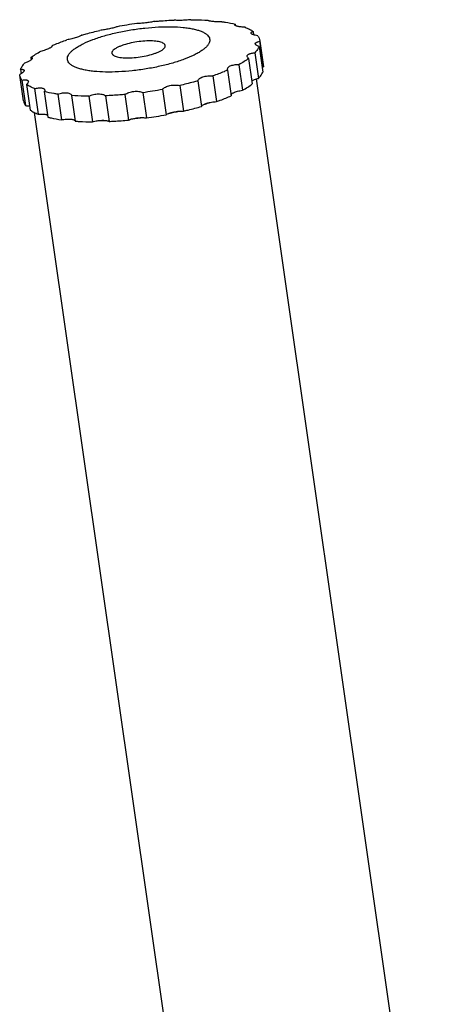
# Model space of a CAD drawing. Header units: millimetres. Extents: x 56 to 390, y 72 to 263.
# Tile 26 of 29: x 321 to 330, y 231 to 253. Entities that reach past the tile are written whole.
import ezdxf

# ---------------------------------------------------------------- set-up
doc = ezdxf.new("R2010")
doc.units = ezdxf.units.MM
doc.header["$LTSCALE"] = 23.1
doc.layers.add('20_ALL_FEATURES', color=7, linetype='CONTINUOUS')

msp = doc.modelspace()

# ---------------------------------------------------------------- linework, layer by layer
at = {"layer": '20_ALL_FEATURES', "color": 7}
for p, q in [((324.8338, 252.8417), (324.8338, 252.8423)), ((325.4397, 252.7549), (325.4442, 252.7234)), ((325.8376, 252.5942), (325.8484, 252.5186)), ((321.3615, 252.2775), (321.3633, 252.2652)), ((325.9687, 252.2586), (326.0503, 251.6891)), ((325.987, 252.3883), (325.9885, 252.3757)), ((326.0686, 251.8189), (325.987, 252.3883)), ((325.9885, 252.3757), (326.0701, 251.8063)), ((320.8922, 252.0152), (320.8992, 251.9666)), ((325.7365, 251.9953), (325.8181, 251.4259)), ((325.8776, 252.1211), (325.9592, 251.5516)), ((325.5158, 251.8551), (325.5974, 251.2856)), ((326.0701, 251.8063), (326.0686, 251.8189)), ((320.6416, 251.6222), (320.6402, 251.6348)), ((320.7233, 251.0528), (320.6416, 251.6222)), ((320.66, 251.752), (320.6739, 251.6547)), ((324.9385, 251.6037), (325.0201, 251.0343)), ((325.2671, 251.733), (325.3488, 251.1636)), ((320.6876, 251.5135), (320.7692, 250.944)), ((320.7911, 251.4164), (320.8727, 250.8469)), ((324.2022, 251.3917), (324.2839, 250.8223)), ((324.6067, 251.4974), (324.6883, 250.9279)), ((325.9069, 251.5374), (330.2935, 220.9302)), ((320.9723, 251.3232), (321.0539, 250.7537)), ((321.189, 251.2556), (321.2706, 250.6862)), ((321.4863, 251.1996), (321.5679, 250.6301)), ((321.7947, 251.1699), (321.7949, 251.1682)), ((321.7949, 251.1682), (321.8765, 250.5988)), ((322.1792, 251.1549), (322.2609, 250.5855)), ((322.5495, 251.1628), (322.6312, 250.5933)), ((322.9833, 251.1935), (323.0649, 250.624)), ((323.3791, 251.2398), (323.4607, 250.6703)), ((323.8197, 251.3115), (323.9013, 250.742)), ((320.9623, 250.7944), (325.3441, 220.2209))]:
    msp.add_line(p, q, dxfattribs=at)
for centre, radius, start, end in [((324.5387, 243.4554), 9.4041, 97.87878, 100.59904), ((322.09, 260.5552), 9.4041, 277.87878, 280.59904), ((322.1639, 260.033), 9.452, 277.88568, 280.59215)]:
    msp.add_arc(centre, radius, start, end, dxfattribs=at)
at = {"layer": '20_ALL_FEATURES', "color": 4}
for centre, radius, start, end in [((323.0109, 256.419), 5.716, 287.59046, 288.3001), ((323.1101, 256.12), 5.401, 288.29606, 289.06521), ((322.266, 259.3104), 8.7038, 275.78952, 277.41783), ((322.3833, 258.7235), 8.1054, 281.21817, 282.8586), ((322.374, 257.4912), 6.8807, 270.05229, 271.63741)]:
    msp.add_arc(centre, radius, start, end, dxfattribs=at)
at = {"layer": '20_ALL_FEATURES', "color": 7}
for points, knots in [([(322.0529, 252.3206), (322.1237, 252.3554), (322.28, 252.4206), (322.5345, 252.5031), (322.8176, 252.5745), (323.1184, 252.632), (323.4256, 252.6732), (323.7275, 252.6968), (324.0126, 252.7017), (324.2344, 252.6899), (324.3948, 252.67), (324.5002, 252.6511), (324.594, 252.6279), (324.6754, 252.6006), (324.7438, 252.5695), (324.7985, 252.5346), (324.8392, 252.4961), (324.8652, 252.4535), (324.875, 252.4072), (324.8677, 252.3592), (324.8447, 252.3109), (324.807, 252.2622), (324.7551, 252.2132), (324.6894, 252.1641), (324.6104, 252.1152), (324.5524, 252.0848), (324.5214, 252.0696)], [0, 0, 0, 0, 0.0679861, 0.1456318, 0.2303985, 0.3193686, 0.4094161, 0.4973628, 0.5801323, 0.6549099, 0.6885472, 0.7193461, 0.7471211, 0.7717569, 0.7932349, 0.8116792, 0.8274349, 0.8411821, 0.8540159, 0.8672947, 0.8822416, 0.8996812, 0.920063, 0.9435784, 0.970252, 1, 1, 1, 1]), ([(322.809, 252.6991), (322.7991, 252.6951), (322.7759, 252.6874), (322.7195, 252.6714), (322.6359, 252.6523), (322.5316, 252.6327), (322.4604, 252.6224), (322.4264, 252.6188)], [0, 0, 0, 0, 0.081535, 0.1868126, 0.4492091, 0.7384866, 1, 1, 1, 1]), ([(323.6454, 252.8171), (323.6144, 252.81), (323.5462, 252.7978), (323.442, 252.7835), (323.3537, 252.7748), (323.29, 252.7711), (323.2621, 252.7706), (323.2496, 252.7707)], [0, 0, 0, 0, 0.2390646, 0.5203601, 0.79088, 0.9057949, 1, 1, 1, 1]), ([(323.6454, 252.8171), (323.682, 252.8206), (323.8263, 252.8335), (323.971, 252.8429), (324.0791, 252.8478)], [0, 0, 0, 0, 0.2534087, 1, 1, 1, 1]), ([(324.4494, 252.8556), (324.4133, 252.851), (324.3581, 252.8459), (324.2846, 252.8415), (324.2307, 252.8396), (324.1814, 252.8392), (324.1391, 252.8403), (324.1057, 252.8428), (324.0867, 252.8456), (324.0791, 252.8478)], [0, 0, 0, 0, 0.2940628, 0.4472078, 0.5947533, 0.7295592, 0.8452191, 0.9365442, 1, 1, 1, 1]), ([(324.4494, 252.8556), (324.4826, 252.8555), (324.6108, 252.854), (324.739, 252.8488), (324.8338, 252.8423)], [0, 0, 0, 0, 0.2585515, 1, 1, 1, 1]), ([(325.1424, 252.8109), (325.1063, 252.8094), (325.053, 252.8088), (324.9843, 252.8112), (324.9384, 252.8143), (324.8993, 252.8188), (324.8718, 252.8235), (324.8546, 252.8282), (324.8454, 252.8315), (324.8388, 252.835), (324.8356, 252.8379), (324.8347, 252.8394)], [0, 0, 0, 0, 0.3465941, 0.5114001, 0.6609113, 0.7886377, 0.8893197, 0.9283851, 0.9596391, 0.9832295, 1, 1, 1, 1]), ([(325.1424, 252.8109), (325.1689, 252.8072), (325.2686, 252.7922), (325.3678, 252.7727), (325.4397, 252.7549)], [0, 0, 0, 0, 0.2652687, 1, 1, 1, 1]), ([(325.4277, 252.7393), (325.4275, 252.7407), (325.4278, 252.7436), (325.4302, 252.7477), (325.4343, 252.7516), (325.4377, 252.7538), (325.4397, 252.7549)], [0, 0, 0, 0, 0.1929891, 0.4086424, 0.6732121, 1, 1, 1, 1]), ([(325.6563, 252.6874), (325.627, 252.6887), (325.5845, 252.692), (325.5309, 252.6995), (325.4971, 252.706), (325.4693, 252.7132), (325.4503, 252.72), (325.439, 252.7261), (325.4321, 252.7311), (325.4282, 252.736), (325.4277, 252.7393)], [0, 0, 0, 0, 0.3678786, 0.5324442, 0.6772917, 0.7981695, 0.8920258, 0.9284394, 0.9580369, 1, 1, 1, 1]), ([(325.6563, 252.6874), (325.69, 252.6741), (325.7524, 252.6466), (325.8114, 252.6123), (325.8376, 252.5942)], [0, 0, 0, 0, 0.531589, 1, 1, 1, 1]), ([(322.022, 252.5131), (322.0204, 252.5113), (322.0158, 252.5076), (322.003, 252.4996), (321.9799, 252.4888), (321.9451, 252.4753), (321.9019, 252.4607), (321.8525, 252.4458), (321.7815, 252.4266), (321.7269, 252.414), (321.6902, 252.4068)], [0, 0, 0, 0, 0.0210164, 0.0496438, 0.1297432, 0.2381405, 0.3702351, 0.5198516, 0.6797833, 1, 1, 1, 1]), ([(322.022, 252.5131), (322.0547, 252.5227), (322.1887, 252.5606), (322.3239, 252.5949), (322.4264, 252.6188)], [0, 0, 0, 0, 0.244168, 1, 1, 1, 1]), ([(325.7897, 252.5585), (325.7894, 252.5601), (325.7895, 252.5636), (325.7916, 252.5688), (325.7954, 252.5736), (325.8032, 252.5803), (325.8174, 252.5876), (325.8303, 252.592), (325.8376, 252.5942)], [0, 0, 0, 0, 0.0787308, 0.1611877, 0.2548661, 0.3647003, 0.6417211, 1, 1, 1, 1]), ([(325.9411, 252.497), (325.9208, 252.5002), (325.892, 252.5058), (325.8562, 252.5158), (325.8343, 252.5234), (325.8163, 252.5316), (325.8004, 252.5413), (325.7907, 252.5514), (325.7897, 252.5585)], [0, 0, 0, 0, 0.3650346, 0.5233533, 0.6619676, 0.7789591, 0.8734118, 1, 1, 1, 1]), ([(325.9411, 252.497), (325.9531, 252.4806), (325.9733, 252.446), (325.9843, 252.4074), (325.987, 252.3883)], [0, 0, 0, 0, 0.5146634, 1, 1, 1, 1]), ([(321.1129, 252.1555), (321.1488, 252.1657), (321.2003, 252.1824), (321.2644, 252.2073), (321.2931, 252.2201), (321.3062, 252.2265)], [0, 0, 0, 0, 0.5429304, 0.7881167, 1, 1, 1, 1]), ([(321.3062, 252.2265), (321.315, 252.2308), (321.3304, 252.2389), (321.3476, 252.2497), (321.3574, 252.2579), (321.3629, 252.2638), (321.3656, 252.2691), (321.3652, 252.2721)], [0, 0, 0, 0, 0.3849888, 0.6799606, 0.792164, 0.8812475, 1, 1, 1, 1]), ([(321.3615, 252.2775), (321.3872, 252.2888), (321.4955, 252.3351), (321.6056, 252.377), (321.6902, 252.4068)], [0, 0, 0, 0, 0.2385681, 1, 1, 1, 1]), ([(321.3652, 252.2721), (321.3651, 252.2731), (321.3642, 252.2753), (321.3625, 252.2768), (321.3615, 252.2775)], [0, 0, 0, 0, 0.4674548, 1, 1, 1, 1]), ([(324.5214, 252.0696), (324.4506, 252.0348), (324.2943, 251.9696), (324.0398, 251.887), (323.7567, 251.8156), (323.4559, 251.7582), (323.1486, 251.7169), (322.8468, 251.6934), (322.5617, 251.6885), (322.3399, 251.7003), (322.1795, 251.7202), (322.0741, 251.7391), (321.9803, 251.7623), (321.8988, 251.7896), (321.8305, 251.8207), (321.7758, 251.8556), (321.735, 251.8941), (321.709, 251.9367), (321.6993, 251.983), (321.7066, 252.0309), (321.7296, 252.0793), (321.7672, 252.128), (321.8191, 252.177), (321.8848, 252.2261), (321.9638, 252.2749), (322.0219, 252.3054), (322.0529, 252.3206)], [0, 0, 0, 0, 0.0679861, 0.1456318, 0.2303985, 0.3193686, 0.4094161, 0.4973628, 0.5801323, 0.6549099, 0.6885472, 0.7193461, 0.7471211, 0.7717569, 0.7932349, 0.8116792, 0.8274349, 0.8411821, 0.8540159, 0.8672947, 0.8822416, 0.8996812, 0.920063, 0.9435784, 0.970252, 1, 1, 1, 1]), ([(322.8243, 252.2422), (322.8039, 252.2322), (322.7681, 252.2125), (322.7295, 252.1831), (322.7083, 252.1592), (322.6981, 252.1425), (322.6927, 252.1261), (322.6925, 252.1151), (322.6932, 252.11)], [0, 0, 0, 0, 0.3472163, 0.6243379, 0.737338, 0.8351262, 0.9209489, 1, 1, 1, 1]), ([(323.8811, 252.2802), (323.8804, 252.2845), (323.878, 252.2932), (323.8707, 252.3054), (323.8602, 252.3168), (323.8407, 252.3318), (323.8076, 252.348), (323.7588, 252.3629), (323.6994, 252.3741), (323.6308, 252.3815), (323.5544, 252.3846), (323.4419, 252.3832), (323.2953, 252.3707), (323.1224, 252.3413), (322.9856, 252.3056), (322.888, 252.271), (322.8444, 252.252), (322.8243, 252.2422)], [0, 0, 0, 0, 0.0117221, 0.0241711, 0.0379448, 0.0534634, 0.0906144, 0.1365696, 0.1911635, 0.2536684, 0.3229995, 0.3978212, 0.5577257, 0.720189, 0.8716662, 0.9393954, 1, 1, 1, 1]), ([(323.75, 252.148), (323.7703, 252.158), (323.8061, 252.1777), (323.8448, 252.207), (323.8659, 252.231), (323.8761, 252.2477), (323.8816, 252.2641), (323.8818, 252.2751), (323.8811, 252.2802)], [0, 0, 0, 0, 0.3472163, 0.6243379, 0.737338, 0.8351262, 0.9209489, 1, 1, 1, 1]), ([(325.9687, 252.2586), (325.9589, 252.2347), (325.932, 252.186), (325.8974, 252.1428), (325.8776, 252.1211)], [0, 0, 0, 0, 0.4669072, 1, 1, 1, 1]), ([(325.8844, 252.3167), (325.884, 252.3197), (325.8844, 252.3264), (325.8893, 252.3358), (325.8979, 252.3443), (325.91, 252.3522), (325.9254, 252.3594), (325.9516, 252.3684), (325.9732, 252.3731), (325.9885, 252.3757)], [0, 0, 0, 0, 0.0725036, 0.1504242, 0.2424869, 0.3534659, 0.4851664, 0.6376409, 1, 1, 1, 1]), ([(325.9687, 252.2586), (325.9571, 252.2623), (325.9364, 252.2701), (325.9132, 252.2823), (325.8992, 252.293), (325.8899, 252.3025), (325.8852, 252.3111), (325.8844, 252.3167)], [0, 0, 0, 0, 0.3434518, 0.6241024, 0.7398514, 0.8397586, 1, 1, 1, 1]), ([(320.9223, 251.9995), (320.9228, 251.9962), (320.9211, 251.9906), (320.9168, 251.9839), (320.9095, 251.9752), (320.8963, 251.9638), (320.876, 251.9498), (320.8506, 251.9349), (320.809, 251.9134), (320.775, 251.8988), (320.7511, 251.8895)], [0, 0, 0, 0, 0.0471208, 0.0781689, 0.1153012, 0.2087707, 0.3275896, 0.4696533, 0.631754, 1, 1, 1, 1]), ([(320.8922, 252.0152), (320.9254, 252.04), (320.9975, 252.0892), (321.0728, 252.1334), (321.1129, 252.1555)], [0, 0, 0, 0, 0.4748606, 1, 1, 1, 1]), ([(320.8922, 252.0152), (320.8964, 252.0148), (320.903, 252.0138), (320.9114, 252.0111), (320.917, 252.0081), (320.9209, 252.0042), (320.9221, 252.001), (320.9223, 251.9995)], [0, 0, 0, 0, 0.3456562, 0.5556344, 0.7273952, 0.8699625, 1, 1, 1, 1]), ([(322.6932, 252.11), (322.6938, 252.1057), (322.6963, 252.097), (322.7035, 252.0848), (322.7141, 252.0734), (322.7336, 252.0583), (322.7667, 252.0422), (322.8155, 252.0273), (322.8748, 252.016), (322.9434, 252.0087), (323.0198, 252.0055), (323.1323, 252.007), (323.2789, 252.0195), (323.4519, 252.0489), (323.5887, 252.0846), (323.6863, 252.1192), (323.7299, 252.1381), (323.75, 252.148)], [0, 0, 0, 0, 0.0117221, 0.0241711, 0.0379448, 0.0534634, 0.0906144, 0.1365696, 0.1911635, 0.2536684, 0.3229995, 0.3978212, 0.5577257, 0.720189, 0.8716662, 0.9393954, 1, 1, 1, 1]), ([(325.7365, 251.9953), (325.7033, 251.9705), (325.6312, 251.9213), (325.5559, 251.8771), (325.5158, 251.8551)], [0, 0, 0, 0, 0.4748606, 1, 1, 1, 1]), ([(325.7026, 252.0376), (325.7019, 252.0424), (325.7029, 252.0531), (325.7118, 252.0679), (325.727, 252.081), (325.748, 252.0926), (325.7742, 252.1027), (325.8176, 252.1142), (325.8529, 252.119), (325.8776, 252.1211)], [0, 0, 0, 0, 0.0705127, 0.1481107, 0.2418632, 0.3558531, 0.490693, 0.6449422, 1, 1, 1, 1]), ([(325.7365, 251.9953), (325.7318, 251.9984), (325.7172, 252.0091), (325.7044, 252.025), (325.7026, 252.0376)], [0, 0, 0, 0, 0.3071288, 1, 1, 1, 1]), ([(320.66, 251.752), (320.6697, 251.7758), (320.6966, 251.8245), (320.7313, 251.8677), (320.7511, 251.8895)], [0, 0, 0, 0, 0.4669072, 1, 1, 1, 1]), ([(325.3176, 251.8186), (325.3086, 251.8141), (325.2925, 251.8049), (325.2735, 251.7877), (325.2623, 251.7686), (325.2611, 251.7548), (325.262, 251.7486)], [0, 0, 0, 0, 0.3169585, 0.5806683, 0.8007621, 1, 1, 1, 1]), ([(325.5158, 251.8551), (325.479, 251.8551), (325.4254, 251.8511), (325.3595, 251.8358), (325.3305, 251.8249), (325.3176, 251.8186)], [0, 0, 0, 0, 0.5442449, 0.787731, 1, 1, 1, 1]), ([(326.0354, 251.7925), (326.0381, 251.7937), (326.0495, 251.7987), (326.0611, 251.8031), (326.0701, 251.8063)], [0, 0, 0, 0, 0.2372823, 1, 1, 1, 1]), ([(320.7394, 251.728), (320.7403, 251.7215), (320.7361, 251.7102), (320.7263, 251.6971), (320.7098, 251.6801), (320.6811, 251.6584), (320.655, 251.6428), (320.6402, 251.6348)], [0, 0, 0, 0, 0.139326, 0.2354036, 0.3514453, 0.6417138, 1, 1, 1, 1]), ([(320.6876, 251.5135), (320.6756, 251.53), (320.6554, 251.5645), (320.6444, 251.6032), (320.6416, 251.6222)], [0, 0, 0, 0, 0.5146634, 1, 1, 1, 1]), ([(320.66, 251.752), (320.6707, 251.7525), (320.6897, 251.7527), (320.712, 251.7498), (320.7255, 251.7448), (320.7326, 251.7403), (320.7375, 251.7347), (320.7391, 251.7302), (320.7394, 251.728)], [0, 0, 0, 0, 0.3620442, 0.642399, 0.7524507, 0.8449019, 0.924692, 1, 1, 1, 1]), ([(324.6067, 251.4974), (324.6112, 251.5168), (324.631, 251.5383), (324.6584, 251.5567), (324.684, 251.5705), (324.7214, 251.585), (324.7714, 251.5975), (324.8259, 251.605), (324.8822, 251.6075), (324.9199, 251.6056), (324.9385, 251.6037)], [0, 0, 0, 0, 0.1623951, 0.2147243, 0.271803, 0.3990762, 0.5408692, 0.6921772, 0.8472075, 1, 1, 1, 1]), ([(325.2671, 251.733), (325.2414, 251.7217), (325.1332, 251.6754), (325.023, 251.6336), (324.9385, 251.6037)], [0, 0, 0, 0, 0.2385681, 1, 1, 1, 1]), ([(325.262, 251.7486), (325.2622, 251.7473), (325.2632, 251.7419), (325.2652, 251.7367), (325.2671, 251.733)], [0, 0, 0, 0, 0.2425004, 1, 1, 1, 1]), ([(325.9592, 251.5516), (325.979, 251.5734), (326.0137, 251.6166), (326.0406, 251.6653), (326.0503, 251.6891)], [0, 0, 0, 0, 0.5330928, 1, 1, 1, 1]), ([(320.6876, 251.5135), (320.7067, 251.5164), (320.7342, 251.5194), (320.7689, 251.5189), (320.7902, 251.5164), (320.8078, 251.5117), (320.8215, 251.5049), (320.8309, 251.4957), (320.8339, 251.4879), (320.8344, 251.4841)], [0, 0, 0, 0, 0.3603008, 0.5136733, 0.6466602, 0.758724, 0.8512106, 0.9286498, 1, 1, 1, 1]), ([(320.8344, 251.4841), (320.8359, 251.4734), (320.8279, 251.4545), (320.8105, 251.4336), (320.7981, 251.4222), (320.7911, 251.4164)], [0, 0, 0, 0, 0.3941805, 0.6693694, 1, 1, 1, 1]), ([(320.9723, 251.3232), (320.9387, 251.3364), (320.8763, 251.3639), (320.8173, 251.3983), (320.7911, 251.4164)], [0, 0, 0, 0, 0.531589, 1, 1, 1, 1]), ([(320.9723, 251.3232), (320.9867, 251.3266), (321.0148, 251.3325), (321.0559, 251.338), (321.0937, 251.3399), (321.127, 251.3379), (321.155, 251.3322), (321.177, 251.3227), (321.1924, 251.3093), (321.1972, 251.2975), (321.198, 251.2918)], [0, 0, 0, 0, 0.1802671, 0.3498663, 0.5045484, 0.6408262, 0.7565156, 0.8516068, 0.9297576, 1, 1, 1, 1]), ([(323.8197, 251.3115), (323.828, 251.3208), (323.8489, 251.3386), (323.8871, 251.3605), (323.9332, 251.3787), (324.0034, 251.3973), (324.0777, 251.4048), (324.1508, 251.4012), (324.1857, 251.3956), (324.2022, 251.3917)], [0, 0, 0, 0, 0.0926148, 0.201588, 0.3249213, 0.4588918, 0.7386237, 0.8741153, 1, 1, 1, 1]), ([(324.6067, 251.4974), (324.574, 251.4879), (324.4399, 251.4499), (324.3048, 251.4157), (324.2022, 251.3917)], [0, 0, 0, 0, 0.244168, 1, 1, 1, 1]), ([(325.5974, 251.2856), (325.6375, 251.3077), (325.7128, 251.3518), (325.7849, 251.401), (325.8181, 251.4259)], [0, 0, 0, 0, 0.5251393, 1, 1, 1, 1]), ([(325.8086, 251.4916), (325.8168, 251.498), (325.8366, 251.51), (325.8713, 251.5256), (325.913, 251.5399), (325.9432, 251.5479), (325.9592, 251.5516)], [0, 0, 0, 0, 0.1903759, 0.4253693, 0.6983392, 1, 1, 1, 1]), ([(321.198, 251.2918), (321.1989, 251.286), (321.1977, 251.2731), (321.1924, 251.2615), (321.189, 251.2556)], [0, 0, 0, 0, 0.4585499, 1, 1, 1, 1]), ([(321.4863, 251.1996), (321.4598, 251.2033), (321.3601, 251.2183), (321.2609, 251.2378), (321.189, 251.2556)], [0, 0, 0, 0, 0.2652687, 1, 1, 1, 1]), ([(321.4863, 251.1996), (321.5042, 251.2056), (321.54, 251.216), (321.5938, 251.2266), (321.6452, 251.2316), (321.692, 251.2309), (321.7321, 251.2242), (321.7639, 251.2121), (321.7833, 251.1964), (321.792, 251.1816), (321.7941, 251.1738), (321.7947, 251.1699)], [0, 0, 0, 0, 0.1679069, 0.332646, 0.4879279, 0.6280917, 0.74887, 0.8484428, 0.9290941, 0.9650104, 1, 1, 1, 1]), ([(322.1792, 251.1549), (322.1461, 251.1551), (322.0179, 251.1565), (321.8897, 251.1618), (321.7949, 251.1682)], [0, 0, 0, 0, 0.2585515, 1, 1, 1, 1]), ([(322.1792, 251.1549), (322.2128, 251.1704), (322.2836, 251.1941), (322.3743, 251.2068), (322.4432, 251.2045), (322.4871, 251.1969), (322.523, 251.1838), (322.5423, 251.1703), (322.5495, 251.1628)], [0, 0, 0, 0, 0.2871887, 0.5747556, 0.7052386, 0.8207809, 0.9189342, 1, 1, 1, 1]), ([(322.9833, 251.1935), (322.9467, 251.19), (322.8023, 251.1771), (322.6576, 251.1677), (322.5495, 251.1628)], [0, 0, 0, 0, 0.2534087, 1, 1, 1, 1]), ([(322.9833, 251.1935), (322.9965, 251.2022), (323.0258, 251.2184), (323.0917, 251.2447), (323.1643, 251.2607), (323.2381, 251.2656), (323.2906, 251.2633), (323.3377, 251.2552), (323.3664, 251.2457), (323.3791, 251.2398)], [0, 0, 0, 0, 0.1154709, 0.243026, 0.5165117, 0.6525603, 0.7811831, 0.898028, 1, 1, 1, 1]), ([(325.0201, 251.0343), (325.0491, 251.0445), (325.1598, 251.0846), (325.2692, 251.1285), (325.3488, 251.1636)], [0, 0, 0, 0, 0.26113, 1, 1, 1, 1]), ([(325.3456, 251.1853), (325.3471, 251.1894), (325.3524, 251.198), (325.3646, 251.2096), (325.3814, 251.2213), (325.3944, 251.2283), (325.4017, 251.2318)], [0, 0, 0, 0, 0.1776149, 0.4008053, 0.6750039, 1, 1, 1, 1]), ([(325.4017, 251.2318), (325.4146, 251.2382), (325.4433, 251.25), (325.5082, 251.2701), (325.5608, 251.2805), (325.5974, 251.2856)], [0, 0, 0, 0, 0.2120313, 0.4562083, 1, 1, 1, 1]), ([(320.7233, 251.0528), (320.726, 251.0337), (320.737, 250.9951), (320.7572, 250.9605), (320.7692, 250.944)], [0, 0, 0, 0, 0.4853367, 1, 1, 1, 1]), ([(320.7692, 250.944), (320.7857, 250.944), (320.8162, 250.9427), (320.8464, 250.9385), (320.86, 250.9354)], [0, 0, 0, 0, 0.5412878, 1, 1, 1, 1]), ([(324.2839, 250.8223), (324.3185, 250.8304), (324.454, 250.8629), (324.5887, 250.8989), (324.6883, 250.9279)], [0, 0, 0, 0, 0.2554639, 1, 1, 1, 1]), ([(324.6883, 250.9279), (324.6911, 250.9347), (324.7027, 250.9484), (324.7278, 250.9655), (324.7626, 250.9824), (324.7894, 250.992), (324.8041, 250.9967)], [0, 0, 0, 0, 0.1590338, 0.3796501, 0.6626804, 1, 1, 1, 1]), ([(324.8041, 250.9967), (324.8382, 251.0077), (324.9098, 251.0243), (324.9828, 251.0326), (325.0201, 251.0343)], [0, 0, 0, 0, 0.489471, 1, 1, 1, 1]), ([(320.8727, 250.8469), (320.8989, 250.8288), (320.9579, 250.7945), (321.0203, 250.7669), (321.0539, 250.7537)], [0, 0, 0, 0, 0.4684111, 1, 1, 1, 1]), ([(321.0539, 250.7537), (321.0889, 250.757), (321.139, 250.7591), (321.2009, 250.7536), (321.2275, 250.7482), (321.2391, 250.7445)], [0, 0, 0, 0, 0.5656983, 0.803945, 1, 1, 1, 1]), ([(321.2391, 250.7445), (321.2415, 250.7438), (321.25, 250.7409), (321.2582, 250.7373), (321.2638, 250.7339)], [0, 0, 0, 0, 0.2783644, 1, 1, 1, 1]), ([(321.2706, 250.6862), (321.2936, 250.6805), (321.3919, 250.6578), (321.4914, 250.6408), (321.5679, 250.6301)], [0, 0, 0, 0, 0.2345452, 1, 1, 1, 1]), ([(323.2674, 250.6743), (323.3031, 250.6785), (323.3548, 250.6817), (323.4195, 250.678), (323.4479, 250.6735), (323.4607, 250.6703)], [0, 0, 0, 0, 0.5562547, 0.7970906, 1, 1, 1, 1]), ([(323.9013, 250.742), (323.9105, 250.7488), (323.9327, 250.7617), (323.9714, 250.778), (324.0176, 250.7928), (324.051, 250.8009), (324.0686, 250.8046)], [0, 0, 0, 0, 0.190534, 0.4265646, 0.7000234, 1, 1, 1, 1]), ([(324.0686, 250.8046), (324.1054, 250.8123), (324.1607, 250.8204), (324.2328, 250.8241), (324.2674, 250.8234), (324.2839, 250.8223)], [0, 0, 0, 0, 0.5212396, 0.7713135, 1, 1, 1, 1]), ([(321.5679, 250.6301), (321.6048, 250.637), (321.6597, 250.6439), (321.7306, 250.6459), (321.764, 250.6443), (321.7798, 250.6427)], [0, 0, 0, 0, 0.5291712, 0.7771885, 1, 1, 1, 1]), ([(321.7798, 250.6427), (321.7925, 250.6414), (321.8154, 250.6381), (321.8418, 250.6306), (321.858, 250.6227), (321.8668, 250.6165), (321.873, 250.6097), (321.8754, 250.6044), (321.876, 250.6018)], [0, 0, 0, 0, 0.3519958, 0.6341462, 0.7481268, 0.84497, 0.9272716, 1, 1, 1, 1]), ([(321.8765, 250.5988), (321.9073, 250.5967), (322.0353, 250.5891), (322.1636, 250.5859), (322.2609, 250.5855)], [0, 0, 0, 0, 0.2411076, 1, 1, 1, 1]), ([(322.2609, 250.5855), (322.296, 250.5957), (322.3682, 250.6108), (322.4417, 250.6177), (322.4787, 250.6185)], [0, 0, 0, 0, 0.4971011, 1, 1, 1, 1]), ([(322.4787, 250.6185), (322.4954, 250.6188), (322.5266, 250.6185), (322.5696, 250.6142), (322.6042, 250.6066), (322.6238, 250.5984), (322.6312, 250.5933)], [0, 0, 0, 0, 0.3204041, 0.5996314, 0.8277544, 1, 1, 1, 1]), ([(322.6312, 250.5933), (322.6668, 250.5949), (322.8116, 250.6024), (322.9561, 250.6136), (323.0649, 250.624)], [0, 0, 0, 0, 0.2462132, 1, 1, 1, 1]), ([(323.0649, 250.624), (323.0788, 250.6301), (323.1092, 250.6414), (323.1764, 250.6604), (323.2303, 250.6699), (323.2674, 250.6743)], [0, 0, 0, 0, 0.2182252, 0.4646204, 1, 1, 1, 1])]:
    msp.add_open_spline(points, degree=3, knots=knots, dxfattribs=at)
msp.add_open_spline([(324.8347, 252.8394), (324.8343, 252.8401), (324.834, 252.8409), (324.8338, 252.8417)], degree=3, dxfattribs=at)

doc.saveas('drawing.dxf')
